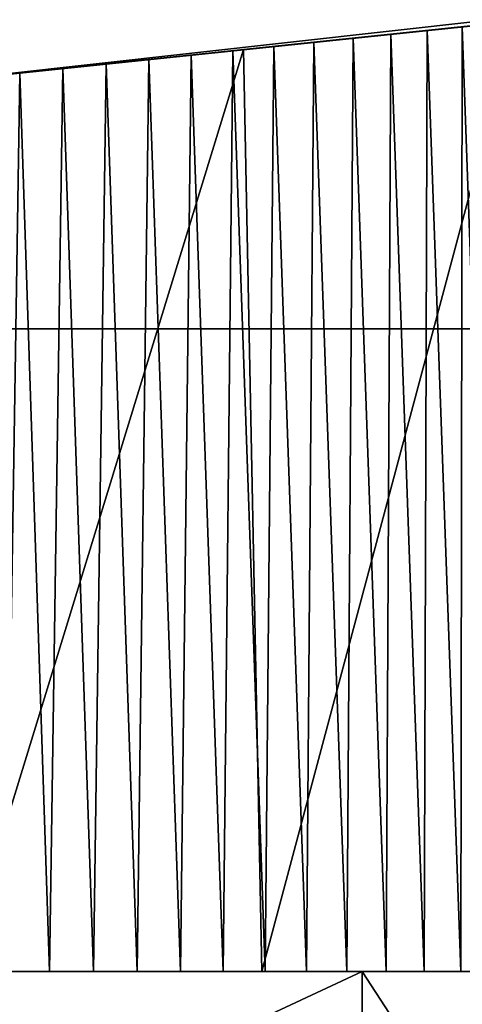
# Model space of a CAD drawing. Header units: millimetres. Extents: x -96 to 96, y -34 to 18.
# Tile 40 of 192: x -55.06 to -53.69, y -4.09 to -1.05. Entities that reach past the tile are written whole.
import ezdxf

# ---------------------------------------------------------------- set-up
doc = ezdxf.new("R2010")
doc.units = ezdxf.units.MM
doc.header["$LTSCALE"] = 65.185185
for name, color, linetype in [('2', 7, 'CONTINUOUS'), ('22', 7, 'CONTINUOUS'), ('24', 7, 'CONTINUOUS'), ('26', 7, 'CONTINUOUS'), ('27', 7, 'CONTINUOUS'), ('6', 7, 'CONTINUOUS'), ('740', 7, 'CONTINUOUS'), ('793', 7, 'CONTINUOUS'), ('794', 7, 'CONTINUOUS'), ('795', 7, 'CONTINUOUS'), ('796', 7, 'CONTINUOUS'), ('797', 7, 'CONTINUOUS'), ('798', 7, 'CONTINUOUS'), ('799', 7, 'CONTINUOUS'), ('823', 7, 'CONTINUOUS'), ('825', 7, 'CONTINUOUS'), ('826', 7, 'CONTINUOUS'), ('827', 7, 'CONTINUOUS'), ('829', 7, 'CONTINUOUS')]:
    doc.layers.add(name, color=color, linetype=linetype)

msp = doc.modelspace()

# ---------------------------------------------------------------- linework, layer by layer
at = {"layer": '2', "color": 7, "linetype": 'Continuous'}
for points in [[(-3.6186, -27.5, 22.1466), (-74, 10.2026, 22.4756), (-74, -27.5, 22.1466), (-3.6186, -27.5, 22.1466)], [(-3.8118, -7.4278, 22.3217), (-74, 10.2026, 22.4756), (-3.6186, -27.5, 22.1466), (-3.8118, -7.4278, 22.3217)], [(-3.9737, 10.2026, 22.4756), (-74, 10.2026, 22.4756), (-3.8118, -7.4278, 22.3217), (-3.9737, 10.2026, 22.4756)]]:
    msp.add_3dface(points, dxfattribs=at)
at = {"layer": '22', "color": 7, "linetype": 'Continuous'}
for points in [[(72, -2, 20), (72, -27.5, 20.2225), (-72, -27.5, 20.2225), (72, -2, 20)], [(-72, -2, 20), (72, -2, 20), (-72, -27.5, 20.2225), (-72, -2, 20)]]:
    msp.add_3dface(points, dxfattribs=at)
at = {"layer": '24', "color": 7, "linetype": 'Continuous'}
for points in [[(-72, -2, -20), (-72, -27.5, -20.2225), (72, -27.5, -20.2225), (-72, -2, -20)], [(72, -2, -20), (-72, -2, -20), (72, -27.5, -20.2225), (72, -2, -20)]]:
    msp.add_3dface(points, dxfattribs=at)
at = {"layer": '26', "color": 7, "linetype": 'Continuous'}
for points in [[(71.4, -2, 19.4), (-71.4, -2, 19.4), (71.4, 13.6, 19.8085), (71.4, -2, 19.4)], [(71.4, 13.6, 19.8085), (-71.4, -2, 19.4), (-71.4, 13.6, 19.8085), (71.4, 13.6, 19.8085)]]:
    msp.add_3dface(points, dxfattribs=at)
at = {"layer": '27', "color": 7, "linetype": 'Continuous'}
for points in [[(-71.4, -2, -19.4), (71.4, -2, -19.4), (-71.4, 13.6, -19.8085), (-71.4, -2, -19.4)], [(-71.4, 13.6, -19.8085), (71.4, -2, -19.4), (71.4, 13.6, -19.8085), (-71.4, 13.6, -19.8085)]]:
    msp.add_3dface(points, dxfattribs=at)
at = {"layer": '6', "color": 7, "linetype": 'Continuous'}
for points in [[(-74, -27.5, -22.1466), (-3.9737, 10.2026, -22.4756), (-3.7894, -9.8053, -22.301), (-74, -27.5, -22.1466)], [(-74, 10.2026, -22.4756), (-3.9737, 10.2026, -22.4756), (-74, -27.5, -22.1466), (-74, 10.2026, -22.4756)]]:
    msp.add_3dface(points, dxfattribs=at)
at = {"layer": '740', "color": 7, "linetype": 'Continuous', "true_color": 0xe0f2ff}
for points in [[(-51.7315, -0.8624, -15.7241), (-55.3248, -1.2381, -15.7044), (-53.5251, -1.0499, -14.1991), (-51.7315, -0.8624, -15.7241)], [(-55.3248, -1.2381, 15.7044), (-51.7315, -0.8624, 15.7241), (-55.3248, -1.2381, 14.6378), (-55.3248, -1.2381, 15.7044)], [(-55.3248, -1.2381, 14.6378), (-51.7315, -0.8624, 15.7241), (-55.1923, -1.2242, 14.6537), (-55.3248, -1.2381, 14.6378)], [(-55.1923, -1.2242, 14.6537), (-51.7315, -0.8624, 15.7241), (-55.0589, -1.2103, 14.6614), (-55.1923, -1.2242, 14.6537)], [(-55.0589, -1.2103, 14.6614), (-51.7315, -0.8624, 15.7241), (-54.9252, -1.1963, 14.6609), (-55.0589, -1.2103, 14.6614)], [(-54.9252, -1.1963, 14.6609), (-51.7315, -0.8624, 15.7241), (-54.7919, -1.1824, 14.6523), (-54.9252, -1.1963, 14.6609)], [(-54.7919, -1.1824, 14.6523), (-51.7315, -0.8624, 15.7241), (-54.6595, -1.1685, 14.6354), (-54.7919, -1.1824, 14.6523)], [(-54.6595, -1.1685, 14.6354), (-51.7315, -0.8624, 15.7241), (-54.5288, -1.1548, 14.6104), (-54.6595, -1.1685, 14.6354)], [(-54.5288, -1.1548, 14.6104), (-51.7315, -0.8624, 15.7241), (-54.4, -1.1414, 14.5775), (-54.5288, -1.1548, 14.6104)], [(-54.4, -1.1414, 14.5775), (-51.7315, -0.8624, 15.7241), (-54.2733, -1.1281, 14.5366), (-54.4, -1.1414, 14.5775)], [(-54.2733, -1.1281, 14.5366), (-51.7315, -0.8624, 15.7241), (-54.1493, -1.1152, 14.488), (-54.2733, -1.1281, 14.5366)], [(-54.1493, -1.1152, 14.488), (-51.7315, -0.8624, 15.7241), (-54.0284, -1.1025, 14.4319), (-54.1493, -1.1152, 14.488)], [(-54.0284, -1.1025, 14.4319), (-51.7315, -0.8624, 15.7241), (-53.9116, -1.0903, 14.3686), (-54.0284, -1.1025, 14.4319)], [(-53.9116, -1.0903, 14.3686), (-51.7315, -0.8624, 15.7241), (-53.799, -1.0785, 14.2983), (-53.9116, -1.0903, 14.3686)], [(-53.799, -1.0785, 14.2983), (-51.7315, -0.8624, 15.7241), (-53.6908, -1.0672, 14.2212), (-53.799, -1.0785, 14.2983)], [(-53.5251, -1.0499, -14.1991), (-55.3248, -1.2381, -15.7044), (-54.3667, -1.1379, -14.659), (-53.5251, -1.0499, -14.1991)], [(-54.3667, -1.1379, -10.341), (-53.5874, -1.0564, 10.8627), (-53.5251, -1.0499, -10.8009), (-54.3667, -1.1379, -10.341)], [(-53.6908, -1.0672, 10.7788), (-53.5874, -1.0564, 10.8627), (-54.3667, -1.1379, -10.341), (-53.6908, -1.0672, 10.7788)], [(-53.799, -1.0785, 10.7017), (-53.6908, -1.0672, 10.7788), (-54.3667, -1.1379, -10.341), (-53.799, -1.0785, 10.7017)], [(-53.9116, -1.0903, 10.6314), (-53.799, -1.0785, 10.7017), (-54.3667, -1.1379, -10.341), (-53.9116, -1.0903, 10.6314)], [(-54.0284, -1.1025, 10.5681), (-53.9116, -1.0903, 10.6314), (-54.3667, -1.1379, -10.341), (-54.0284, -1.1025, 10.5681)], [(-54.1493, -1.1152, 10.512), (-54.0284, -1.1025, 10.5681), (-54.3667, -1.1379, -10.341), (-54.1493, -1.1152, 10.512)], [(-54.2733, -1.1281, 10.4634), (-54.1493, -1.1152, 10.512), (-54.3667, -1.1379, -10.341), (-54.2733, -1.1281, 10.4634)], [(-55.3248, -1.2381, -10.2736), (-54.4, -1.1414, 10.4225), (-54.3667, -1.1379, -10.341), (-55.3248, -1.2381, -10.2736)], [(-55.3248, -1.2381, -15.7044), (-55.3248, -1.2381, -14.7264), (-54.3667, -1.1379, -14.659), (-55.3248, -1.2381, -15.7044)], [(-54.5288, -1.1548, 10.3896), (-54.4, -1.1414, 10.4225), (-55.3248, -1.2381, -10.2736), (-54.5288, -1.1548, 10.3896)], [(-54.6595, -1.1685, 10.3646), (-54.5288, -1.1548, 10.3896), (-55.3248, -1.2381, -10.2736), (-54.6595, -1.1685, 10.3646)], [(-54.4, -1.1414, 10.4225), (-54.2733, -1.1281, 10.4634), (-54.3667, -1.1379, -10.341), (-54.4, -1.1414, 10.4225)], [(-54.7919, -1.1824, 10.3477), (-54.6595, -1.1685, 10.3646), (-55.3248, -1.2381, -10.2736), (-54.7919, -1.1824, 10.3477)], [(-54.9252, -1.1963, 10.3391), (-54.7919, -1.1824, 10.3477), (-55.3248, -1.2381, -10.2736), (-54.9252, -1.1963, 10.3391)], [(-55.0589, -1.2103, 10.3386), (-54.9252, -1.1963, 10.3391), (-55.3248, -1.2381, -10.2736), (-55.0589, -1.2103, 10.3386)]]:
    msp.add_3dface(points, dxfattribs=at)
at = {"layer": '793', "color": 7, "linetype": 'Continuous', "true_color": 0xe0f2ff}
for points in [[(-56.4895, -1.1305, 15.7101), (-57.525, -0.5855, 15.7386), (72.3, 13, 16.4506), (-56.4895, -1.1305, 15.7101)], [(-55.3248, -1.2381, 15.7044), (-56.4895, -1.1305, 15.7101), (72.3, 13, 16.4506), (-55.3248, -1.2381, 15.7044)], [(-51.7315, -0.8624, 15.7241), (-55.3248, -1.2381, 15.7044), (72.3, 13, 16.4506), (-51.7315, -0.8624, 15.7241)]]:
    msp.add_3dface(points, dxfattribs=at)
at = {"layer": '794', "color": 7, "linetype": 'Continuous', "true_color": 0xe0f2ff}
for points in [[(-51.7315, -0.8624, -15.7241), (-51.1822, -1.3077, -15.7008), (-59.8493, 11.9077, -16.3934), (-51.7315, -0.8624, -15.7241)], [(-55.3248, -1.2381, -15.7044), (-51.7315, -0.8624, -15.7241), (-59.8493, 11.9077, -16.3934), (-55.3248, -1.2381, -15.7044)], [(-51.1822, -1.3077, -15.7008), (-50.7369, -0.7584, -15.7296), (-59.8493, 11.9077, -16.3934), (-51.1822, -1.3077, -15.7008)]]:
    msp.add_3dface(points, dxfattribs=at)
at = {"layer": '795', "color": 7, "linetype": 'Continuous', "true_color": 0xe0f2ff}
for points in [[(-54.0284, -1.1025, 14.4319), (-53.9116, -1.0903, 14.3686), (-53.9261, -3.9845, 14.4922), (-54.0284, -1.1025, 14.4319)], [(-53.9261, -3.9845, 14.4922), (-53.9116, -1.0903, 14.3686), (-53.8086, -3.9845, 14.4247), (-53.9261, -3.9845, 14.4922)], [(-53.9116, -1.0903, 14.3686), (-53.799, -1.0785, 14.2983), (-53.8086, -3.9845, 14.4247), (-53.9116, -1.0903, 14.3686)], [(-53.8086, -3.9845, 14.4247), (-53.799, -1.0785, 14.2983), (-53.6953, -3.9845, 14.3503), (-53.8086, -3.9845, 14.4247)], [(-53.799, -1.0785, 14.2983), (-53.6908, -1.0672, 14.2212), (-53.6953, -3.9845, 14.3503), (-53.799, -1.0785, 14.2983)], [(-53.6953, -3.9845, 14.3503), (-53.6908, -1.0672, 14.2212), (-53.5868, -3.9845, 14.2693), (-53.6953, -3.9845, 14.3503)], [(-54.2733, -1.1281, 14.5366), (-54.1493, -1.1152, 14.488), (-54.1722, -3.9845, 14.6054), (-54.2733, -1.1281, 14.5366)], [(-54.1722, -3.9845, 14.6054), (-54.1493, -1.1152, 14.488), (-54.0475, -3.9845, 14.5525), (-54.1722, -3.9845, 14.6054)], [(-54.1493, -1.1152, 14.488), (-54.0284, -1.1025, 14.4319), (-54.0475, -3.9845, 14.5525), (-54.1493, -1.1152, 14.488)], [(-54.0475, -3.9845, 14.5525), (-54.0284, -1.1025, 14.4319), (-53.9261, -3.9845, 14.4922), (-54.0475, -3.9845, 14.5525)], [(-54.6595, -1.1685, 14.6354), (-54.5288, -1.1548, 14.6104), (-54.5623, -3.9845, 14.7181), (-54.6595, -1.1685, 14.6354)], [(-54.5623, -3.9845, 14.7181), (-54.5288, -1.1548, 14.6104), (-54.43, -3.9845, 14.6884), (-54.5623, -3.9845, 14.7181)], [(-54.5288, -1.1548, 14.6104), (-54.4, -1.1414, 14.5775), (-54.43, -3.9845, 14.6884), (-54.5288, -1.1548, 14.6104)], [(-54.43, -3.9845, 14.6884), (-54.4, -1.1414, 14.5775), (-54.2999, -3.9845, 14.6508), (-54.43, -3.9845, 14.6884)], [(-54.4, -1.1414, 14.5775), (-54.2733, -1.1281, 14.5366), (-54.2999, -3.9845, 14.6508), (-54.4, -1.1414, 14.5775)], [(-54.2999, -3.9845, 14.6508), (-54.2733, -1.1281, 14.5366), (-54.1722, -3.9845, 14.6054), (-54.2999, -3.9845, 14.6508)], [(-54.9252, -1.1963, 14.6609), (-54.7919, -1.1824, 14.6523), (-54.8309, -3.9845, 14.7536), (-54.9252, -1.1963, 14.6609)], [(-54.8309, -3.9845, 14.7536), (-54.7919, -1.1824, 14.6523), (-54.696, -3.9845, 14.7399), (-54.8309, -3.9845, 14.7536)], [(-54.7919, -1.1824, 14.6523), (-54.6595, -1.1685, 14.6354), (-54.696, -3.9845, 14.7399), (-54.7919, -1.1824, 14.6523)], [(-54.696, -3.9845, 14.7399), (-54.6595, -1.1685, 14.6354), (-54.5623, -3.9845, 14.7181), (-54.696, -3.9845, 14.7399)], [(-55.1923, -1.2242, 14.6537), (-55.0589, -1.2103, 14.6614), (-55.1016, -3.9845, 14.7567), (-55.1923, -1.2242, 14.6537)], [(-55.1016, -3.9845, 14.7567), (-55.0589, -1.2103, 14.6614), (-54.9662, -3.9845, 14.7592), (-55.1016, -3.9845, 14.7567)], [(-55.0589, -1.2103, 14.6614), (-54.9252, -1.1963, 14.6609), (-54.9662, -3.9845, 14.7592), (-55.0589, -1.2103, 14.6614)], [(-54.9662, -3.9845, 14.7592), (-54.9252, -1.1963, 14.6609), (-54.8309, -3.9845, 14.7536), (-54.9662, -3.9845, 14.7592)]]:
    msp.add_3dface(points, dxfattribs=at)
at = {"layer": '796', "color": 7, "linetype": 'Continuous', "true_color": 0xe0f2ff}
for points in [[(-53.5874, -1.0564, 10.8627), (-53.6908, -1.0672, 10.7788), (-53.5868, -3.9845, 10.7307), (-53.5874, -1.0564, 10.8627)], [(-53.9116, -1.0903, 10.6314), (-54.0284, -1.1025, 10.5681), (-53.9261, -3.9845, 10.5078), (-53.9116, -1.0903, 10.6314)], [(-53.8086, -3.9845, 10.5753), (-53.9116, -1.0903, 10.6314), (-53.9261, -3.9845, 10.5078), (-53.8086, -3.9845, 10.5753)], [(-53.799, -1.0785, 10.7017), (-53.9116, -1.0903, 10.6314), (-53.8086, -3.9845, 10.5753), (-53.799, -1.0785, 10.7017)], [(-53.6953, -3.9845, 10.6497), (-53.799, -1.0785, 10.7017), (-53.8086, -3.9845, 10.5753), (-53.6953, -3.9845, 10.6497)], [(-53.6908, -1.0672, 10.7788), (-53.799, -1.0785, 10.7017), (-53.6953, -3.9845, 10.6497), (-53.6908, -1.0672, 10.7788)], [(-53.5868, -3.9845, 10.7307), (-53.6908, -1.0672, 10.7788), (-53.6953, -3.9845, 10.6497), (-53.5868, -3.9845, 10.7307)], [(-54.1493, -1.1152, 10.512), (-54.2733, -1.1281, 10.4634), (-54.1722, -3.9845, 10.3946), (-54.1493, -1.1152, 10.512)], [(-54.0475, -3.9845, 10.4475), (-54.1493, -1.1152, 10.512), (-54.1722, -3.9845, 10.3946), (-54.0475, -3.9845, 10.4475)], [(-54.0284, -1.1025, 10.5681), (-54.1493, -1.1152, 10.512), (-54.0475, -3.9845, 10.4475), (-54.0284, -1.1025, 10.5681)], [(-53.9261, -3.9845, 10.5078), (-54.0284, -1.1025, 10.5681), (-54.0475, -3.9845, 10.4475), (-53.9261, -3.9845, 10.5078)], [(-54.5288, -1.1548, 10.3896), (-54.6595, -1.1685, 10.3646), (-54.5623, -3.9845, 10.2819), (-54.5288, -1.1548, 10.3896)], [(-54.43, -3.9845, 10.3116), (-54.5288, -1.1548, 10.3896), (-54.5623, -3.9845, 10.2819), (-54.43, -3.9845, 10.3116)], [(-54.4, -1.1414, 10.4225), (-54.5288, -1.1548, 10.3896), (-54.43, -3.9845, 10.3116), (-54.4, -1.1414, 10.4225)], [(-54.2999, -3.9845, 10.3492), (-54.4, -1.1414, 10.4225), (-54.43, -3.9845, 10.3116), (-54.2999, -3.9845, 10.3492)], [(-54.2733, -1.1281, 10.4634), (-54.4, -1.1414, 10.4225), (-54.2999, -3.9845, 10.3492), (-54.2733, -1.1281, 10.4634)], [(-54.1722, -3.9845, 10.3946), (-54.2733, -1.1281, 10.4634), (-54.2999, -3.9845, 10.3492), (-54.1722, -3.9845, 10.3946)], [(-54.7919, -1.1824, 10.3477), (-54.9252, -1.1963, 10.3391), (-54.8309, -3.9845, 10.2464), (-54.7919, -1.1824, 10.3477)], [(-54.696, -3.9845, 10.2601), (-54.7919, -1.1824, 10.3477), (-54.8309, -3.9845, 10.2464), (-54.696, -3.9845, 10.2601)], [(-54.6595, -1.1685, 10.3646), (-54.7919, -1.1824, 10.3477), (-54.696, -3.9845, 10.2601), (-54.6595, -1.1685, 10.3646)], [(-54.5623, -3.9845, 10.2819), (-54.6595, -1.1685, 10.3646), (-54.696, -3.9845, 10.2601), (-54.5623, -3.9845, 10.2819)], [(-54.9662, -3.9845, 10.2408), (-55.0589, -1.2103, 10.3386), (-55.1016, -3.9845, 10.2433), (-54.9662, -3.9845, 10.2408)], [(-54.9252, -1.1963, 10.3391), (-55.0589, -1.2103, 10.3386), (-54.9662, -3.9845, 10.2408), (-54.9252, -1.1963, 10.3391)], [(-54.8309, -3.9845, 10.2464), (-54.9252, -1.1963, 10.3391), (-54.9662, -3.9845, 10.2408), (-54.8309, -3.9845, 10.2464)]]:
    msp.add_3dface(points, dxfattribs=at)
at = {"layer": '797', "color": 7, "linetype": 'Continuous', "true_color": 0xe0f2ff}
for points in [[(-53.5251, -1.0499, -14.1991), (-54.3667, -1.1379, -14.659), (-54.3105, -3.9845, -14.6417), (-53.5251, -1.0499, -14.1991)], [(-53.4974, -3.9845, -14.1748), (-53.5251, -1.0499, -14.1991), (-54.3105, -3.9845, -14.6417), (-53.4974, -3.9845, -14.1748)], [(-54.3667, -1.1379, -14.659), (-55.3248, -1.2381, -14.7264), (-55.2432, -3.9845, -14.7368), (-54.3667, -1.1379, -14.659)], [(-54.3105, -3.9845, -14.6417), (-54.3667, -1.1379, -14.659), (-55.2432, -3.9845, -14.7368), (-54.3105, -3.9845, -14.6417)]]:
    msp.add_3dface(points, dxfattribs=at)
at = {"layer": '798', "color": 7, "linetype": 'Continuous', "true_color": 0xe0f2ff}
for points in [[(-54.3667, -1.1379, -10.341), (-53.5251, -1.0499, -10.8009), (-54.3105, -3.9845, -10.3583), (-54.3667, -1.1379, -10.341)], [(-54.3105, -3.9845, -10.3583), (-53.5251, -1.0499, -10.8009), (-53.4974, -3.9845, -10.8252), (-54.3105, -3.9845, -10.3583)], [(-55.3248, -1.2381, -10.2736), (-54.3667, -1.1379, -10.341), (-55.2432, -3.9845, -10.2632), (-55.3248, -1.2381, -10.2736)], [(-55.2432, -3.9845, -10.2632), (-54.3667, -1.1379, -10.341), (-54.3105, -3.9845, -10.3583), (-55.2432, -3.9845, -10.2632)]]:
    msp.add_3dface(points, dxfattribs=at)
at = {"layer": '799', "color": 7, "linetype": 'Continuous', "true_color": 0xe0f2ff}
for points in [[(-53.2067, -3.9845, 13.8849), (19.6997, -3.9845, -18.7965), (-56.8273, -3.9845, 18.7965), (-53.2067, -3.9845, 13.8849)], [(-53.2929, -3.9845, 13.9894), (-53.2067, -3.9845, 13.8849), (-56.8273, -3.9845, 18.7965), (-53.2929, -3.9845, 13.9894)], [(-53.3852, -3.9845, 14.0885), (-53.2929, -3.9845, 13.9894), (-56.8273, -3.9845, 18.7965), (-53.3852, -3.9845, 14.0885)], [(-53.4832, -3.9845, 14.1819), (-53.3852, -3.9845, 14.0885), (-56.8273, -3.9845, 18.7965), (-53.4832, -3.9845, 14.1819)], [(-53.5868, -3.9845, 14.2693), (-53.4832, -3.9845, 14.1819), (-56.8273, -3.9845, 18.7965), (-53.5868, -3.9845, 14.2693)], [(-53.6953, -3.9845, 14.3503), (-53.5868, -3.9845, 14.2693), (-56.8273, -3.9845, 18.7965), (-53.6953, -3.9845, 14.3503)], [(-56.8273, -3.9845, 18.7965), (19.6997, -3.9845, -18.7965), (19.6997, -3.9845, 18.7965), (-56.8273, -3.9845, 18.7965)], [(-53.8086, -3.9845, 14.4247), (-53.6953, -3.9845, 14.3503), (-56.8273, -3.9845, 18.7965), (-53.8086, -3.9845, 14.4247)], [(-53.9261, -3.9845, 14.4922), (-53.8086, -3.9845, 14.4247), (-56.8273, -3.9845, 18.7965), (-53.9261, -3.9845, 14.4922)], [(-54.0475, -3.9845, 14.5525), (-53.9261, -3.9845, 14.4922), (-56.8273, -3.9845, 18.7965), (-54.0475, -3.9845, 14.5525)], [(-54.1722, -3.9845, 14.6054), (-54.0475, -3.9845, 14.5525), (-56.8273, -3.9845, 18.7965), (-54.1722, -3.9845, 14.6054)], [(-54.2999, -3.9845, 14.6508), (-54.1722, -3.9845, 14.6054), (-56.8273, -3.9845, 18.7965), (-54.2999, -3.9845, 14.6508)], [(-54.43, -3.9845, 14.6884), (-54.2999, -3.9845, 14.6508), (-56.8273, -3.9845, 18.7965), (-54.43, -3.9845, 14.6884)], [(-54.5623, -3.9845, 14.7181), (-54.43, -3.9845, 14.6884), (-56.8273, -3.9845, 18.7965), (-54.5623, -3.9845, 14.7181)], [(-54.696, -3.9845, 14.7399), (-54.5623, -3.9845, 14.7181), (-56.8273, -3.9845, 18.7965), (-54.696, -3.9845, 14.7399)], [(-54.8309, -3.9845, 14.7536), (-54.696, -3.9845, 14.7399), (-56.8273, -3.9845, 18.7965), (-54.8309, -3.9845, 14.7536)], [(-54.9662, -3.9845, 14.7592), (-54.8309, -3.9845, 14.7536), (-56.8273, -3.9845, 18.7965), (-54.9662, -3.9845, 14.7592)], [(-55.1016, -3.9845, 14.7567), (-54.9662, -3.9845, 14.7592), (-56.8273, -3.9845, 18.7965), (-55.1016, -3.9845, 14.7567)], [(19.6997, -3.9845, -18.7965), (-55.2432, -3.9845, -14.7368), (-56.8273, -3.9845, -18.7965), (19.6997, -3.9845, -18.7965)], [(-55.2367, -3.9845, 10.254), (-55.2432, -3.9845, -10.2632), (-54.3105, -3.9845, -10.3583), (-55.2367, -3.9845, 10.254)], [(-54.3105, -3.9845, -14.6417), (-55.2432, -3.9845, -14.7368), (19.6997, -3.9845, -18.7965), (-54.3105, -3.9845, -14.6417)], [(-55.1016, -3.9845, 10.2433), (-55.2367, -3.9845, 10.254), (-54.3105, -3.9845, -10.3583), (-55.1016, -3.9845, 10.2433)], [(-54.9662, -3.9845, 10.2408), (-55.1016, -3.9845, 10.2433), (-54.3105, -3.9845, -10.3583), (-54.9662, -3.9845, 10.2408)], [(-54.8309, -3.9845, 10.2464), (-54.9662, -3.9845, 10.2408), (-54.3105, -3.9845, -10.3583), (-54.8309, -3.9845, 10.2464)], [(-54.696, -3.9845, 10.2601), (-54.8309, -3.9845, 10.2464), (-54.3105, -3.9845, -10.3583), (-54.696, -3.9845, 10.2601)], [(-54.5623, -3.9845, 10.2819), (-54.696, -3.9845, 10.2601), (-54.3105, -3.9845, -10.3583), (-54.5623, -3.9845, 10.2819)], [(-54.43, -3.9845, 10.3116), (-54.5623, -3.9845, 10.2819), (-54.3105, -3.9845, -10.3583), (-54.43, -3.9845, 10.3116)], [(-54.2999, -3.9845, 10.3492), (-54.43, -3.9845, 10.3116), (-54.3105, -3.9845, -10.3583), (-54.2999, -3.9845, 10.3492)], [(-54.2999, -3.9845, 10.3492), (-54.3105, -3.9845, -10.3583), (-53.4974, -3.9845, -10.8252), (-54.2999, -3.9845, 10.3492)], [(-53.4974, -3.9845, -14.1748), (-54.3105, -3.9845, -14.6417), (19.6997, -3.9845, -18.7965), (-53.4974, -3.9845, -14.1748)], [(-54.1722, -3.9845, 10.3946), (-54.2999, -3.9845, 10.3492), (-53.4974, -3.9845, -10.8252), (-54.1722, -3.9845, 10.3946)], [(-54.0475, -3.9845, 10.4475), (-54.1722, -3.9845, 10.3946), (-53.4974, -3.9845, -10.8252), (-54.0475, -3.9845, 10.4475)], [(-53.9261, -3.9845, 10.5078), (-54.0475, -3.9845, 10.4475), (-53.4974, -3.9845, -10.8252), (-53.9261, -3.9845, 10.5078)], [(-53.8086, -3.9845, 10.5753), (-53.9261, -3.9845, 10.5078), (-53.4974, -3.9845, -10.8252), (-53.8086, -3.9845, 10.5753)], [(-53.6953, -3.9845, 10.6497), (-53.8086, -3.9845, 10.5753), (-53.4974, -3.9845, -10.8252), (-53.6953, -3.9845, 10.6497)], [(-53.5868, -3.9845, 10.7307), (-53.6953, -3.9845, 10.6497), (-53.4974, -3.9845, -10.8252), (-53.5868, -3.9845, 10.7307)]]:
    msp.add_3dface(points, dxfattribs=at)
at = {"layer": '823', "color": 252, "linetype": 'Continuous', "true_color": 0x828c8c}
for points in [[(-57.4211, -3.9845, 5.0188), (-52.1336, -5.3845, 7.4737), (-52.1581, -3.9845, 7.4623), (-57.4211, -3.9845, 5.0188)], [(-57.4211, -5.3845, 5.0188), (-52.1336, -5.3845, 7.4737), (-57.4211, -3.9845, 5.0188), (-57.4211, -5.3845, 5.0188)]]:
    msp.add_3dface(points, dxfattribs=at)
at = {"layer": '825', "color": 252, "linetype": 'Continuous', "true_color": 0x828c8c}
for points in [[(-54, -5.3845, 2.1), (-57, -5.3845, 2.1), (-54, -3.9845, 2.1), (-54, -5.3845, 2.1)], [(-54, -3.9845, 2.1), (-57, -5.3845, 2.1), (-57, -3.9845, 2.1), (-54, -3.9845, 2.1)]]:
    msp.add_3dface(points, dxfattribs=at)
at = {"layer": '826', "color": 252, "linetype": 'Continuous', "true_color": 0x828c8c}
for points in [[(-54, -3.9845, -2.1), (-54, -5.3845, -2.1), (-53.0888, -5.3845, -1.892), (-54, -3.9845, -2.1)], [(-53.0888, -3.9845, -1.892), (-54, -3.9845, -2.1), (-53.0888, -5.3845, -1.892), (-53.0888, -3.9845, -1.892)], [(-54, -5.3845, 2.1), (-53.0888, -3.9845, 1.892), (-53.0888, -5.3845, 1.892), (-54, -5.3845, 2.1)], [(-54, -5.3845, 2.1), (-54, -3.9845, 2.1), (-53.0888, -3.9845, 1.892), (-54, -5.3845, 2.1)]]:
    msp.add_3dface(points, dxfattribs=at)
at = {"layer": '827', "color": 252, "linetype": 'Continuous', "true_color": 0x828c8c}
for points in [[(-57, -5.3845, -2.1), (-54, -5.3845, -2.1), (-57, -3.9845, -2.1), (-57, -5.3845, -2.1)], [(-54, -5.3845, -2.1), (-54, -3.9845, -2.1), (-57, -3.9845, -2.1), (-54, -5.3845, -2.1)]]:
    msp.add_3dface(points, dxfattribs=at)
at = {"layer": '829', "color": 252, "linetype": 'Continuous', "true_color": 0x828c8c}
for points in [[(-52.1581, -3.9845, -7.4623), (-57.4211, -5.3845, -5.0188), (-57.4211, -3.9845, -5.0188), (-52.1581, -3.9845, -7.4623)], [(-52.1336, -5.3845, -7.4737), (-57.4211, -5.3845, -5.0188), (-52.1581, -3.9845, -7.4623), (-52.1336, -5.3845, -7.4737)]]:
    msp.add_3dface(points, dxfattribs=at)

doc.saveas('drawing.dxf')
